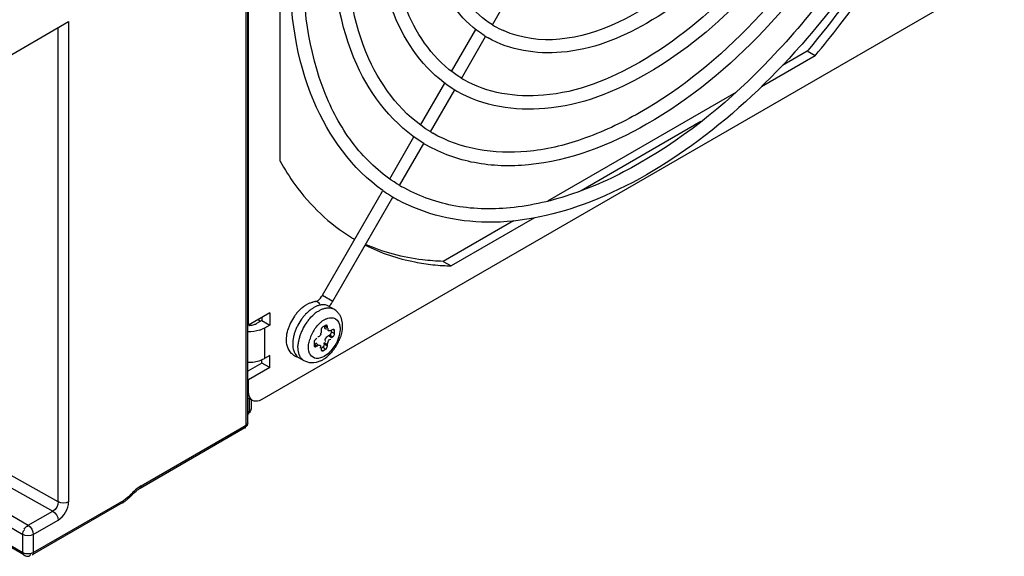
# Model space of a CAD drawing. Header units: inches. Extents: x 0 to 117, y 0 to 83.
# Tile 48 of 69: x 105.54 to 108.14, y 16.99 to 18.41. Entities that reach past the tile are written whole.
import ezdxf

# ---------------------------------------------------------------- set-up
doc = ezdxf.new("R2010")
doc.units = ezdxf.units.IN
doc.header["$LTSCALE"] = 6.431102
doc.header["$MEASUREMENT"] = 0
doc.layers.get('0').update_dxf_attribs({"linetype": 'CONTINUOUS'})

msp = doc.modelspace()

# ---------------------------------------------------------------- linework, layer by layer
at = {"color": 7, "linetype": 'CONTINUOUS'}
for p, q in [((106.1405, 17.346), (106.1405, 19.6518)), ((106.1362, 17.34), (106.1362, 19.6458)), ((106.1427, 17.6049), (106.1427, 19.5658)), ((106.2263, 18.0377), (106.2263, 19.0849)), ((108.1402, 18.5412), (106.1775, 17.4081)), ((106.787, 18.3984), (106.8509, 18.5092)), ((105.346, 18.2218), (105.667, 18.4071)), ((105.667, 18.4072), (105.667, 17.1372)), ((105.6395, 17.1373), (105.6395, 18.3913)), ((106.6794, 18.275), (106.7434, 18.3859)), ((106.7053, 18.2569), (106.7693, 18.3677)), ((107.619, 18.3287), (107.5539, 18.2911)), ((107.6215, 18.3316), (107.619, 18.3287)), ((107.6399, 18.3166), (107.619, 18.3287)), ((107.6399, 18.3166), (107.4983, 18.2349)), ((106.5973, 18.1329), (106.6616, 18.2443)), ((106.6236, 18.1154), (106.6876, 18.2262)), ((106.6943, 18.2223), (106.6931, 18.223)), ((107.4301, 18.2196), (106.9325, 17.9323)), ((107.3384, 18.1426), (107.0219, 17.9598)), ((106.5157, 17.9915), (106.5797, 18.1024)), ((106.5419, 17.9739), (106.6059, 18.0847)), ((106.6133, 18.0804), (106.6118, 18.0813)), ((106.3379, 17.6836), (106.4969, 17.959)), ((106.3652, 17.6678), (106.5242, 17.9432)), ((106.8426, 17.8804), (106.6569, 17.7732)), ((106.8986, 17.8886), (106.6778, 17.7612)), ((106.6569, 17.7732), (106.6778, 17.7612)), ((106.3379, 17.6836), (106.3652, 17.6678)), ((106.3682, 17.6467), (106.3543, 17.6547)), ((106.1984, 17.6371), (106.1427, 17.6049)), ((106.1775, 17.625), (106.1775, 17.617)), ((106.1984, 17.6371), (106.1984, 17.6049)), ((106.1427, 17.6049), (106.1408, 17.606)), ((106.1607, 17.6075), (106.1636, 17.609)), ((106.1775, 17.617), (106.1636, 17.609)), ((106.1775, 17.617), (106.1984, 17.6049)), ((106.1845, 17.5969), (106.1788, 17.594)), ((106.1984, 17.6049), (106.1845, 17.5969)), ((106.1845, 17.5969), (106.1845, 17.5165)), ((106.3462, 17.6038), (106.3393, 17.5998)), ((106.3448, 17.6014), (106.3511, 17.5978)), ((106.346, 17.5954), (106.3488, 17.5938)), ((106.3511, 17.601), (106.3462, 17.6038)), ((106.3511, 17.5978), (106.3511, 17.601)), ((106.3233, 17.5689), (106.3205, 17.5673)), ((106.3332, 17.5809), (106.3323, 17.5783)), ((106.3344, 17.5914), (106.3344, 17.5881)), ((106.3539, 17.5769), (106.3519, 17.5755)), ((106.3539, 17.5769), (106.3567, 17.5785)), ((106.3539, 17.5769), (106.3622, 17.5721)), ((106.365, 17.5737), (106.3567, 17.5785)), ((106.3615, 17.5869), (106.3615, 17.5906)), ((106.3615, 17.5869), (106.3699, 17.5821)), ((106.365, 17.593), (106.3622, 17.5914)), ((106.3622, 17.5721), (106.365, 17.5737)), ((106.3699, 17.5902), (106.365, 17.593)), ((106.3694, 17.5798), (106.3699, 17.5821)), ((106.3699, 17.5821), (106.3699, 17.5902)), ((106.3156, 17.5588), (106.3156, 17.5508)), ((106.3156, 17.5508), (106.3205, 17.548)), ((106.3233, 17.5496), (106.317, 17.5532)), ((106.3205, 17.548), (106.3233, 17.5496)), ((106.3228, 17.5552), (106.3255, 17.5536)), ((106.3322, 17.5456), (106.3315, 17.5441)), ((106.3344, 17.5431), (106.3344, 17.5399)), ((106.3347, 17.5441), (106.3379, 17.546)), ((106.3462, 17.5411), (106.3379, 17.546)), ((106.3393, 17.5371), (106.3462, 17.5411)), ((106.3511, 17.5528), (106.3428, 17.5576)), ((106.3428, 17.5544), (106.3428, 17.5576)), ((106.3428, 17.5544), (106.3511, 17.5496)), ((106.345, 17.5626), (106.3456, 17.5619)), ((106.3511, 17.5496), (106.3511, 17.5528)), ((106.1788, 17.5136), (106.1845, 17.5165)), ((106.1984, 17.5246), (106.1845, 17.5165)), ((106.1984, 17.4924), (106.1984, 17.5246)), ((106.2895, 17.5103), (106.2755, 17.5183)), ((106.3344, 17.5399), (106.3393, 17.5371)), ((106.1775, 17.5045), (106.1405, 17.4831)), ((106.1984, 17.4924), (106.1427, 17.4603)), ((106.1775, 17.5045), (106.1775, 17.5132)), ((106.1984, 17.4924), (106.1775, 17.5045)), ((106.1427, 17.4281), (106.1427, 17.4603)), ((106.1405, 17.4294), (106.1427, 17.4281)), ((106.1405, 17.4128), (106.1529, 17.4056)), ((106.1431, 17.4229), (106.1427, 17.4281)), ((106.1449, 17.3771), (106.1449, 17.4103)), ((106.1492, 17.4078), (106.1492, 17.3832)), ((106.1405, 17.3746), (106.1449, 17.3771)), ((106.1491, 17.3826), (106.1492, 17.3832)), ((106.1331, 17.3332), (105.8559, 17.1731)), ((105.8589, 17.1799), (106.1362, 17.34)), ((106.1405, 17.3459), (106.1405, 17.346)), ((105.6395, 17.1373), (105.4604, 17.2372)), ((105.4467, 17.213), (105.6253, 17.1133)), ((105.4484, 17.1409), (105.5598, 17.0755)), ((105.8103, 17.1356), (105.5705, 16.9971)), ((105.5736, 17.0039), (105.8134, 17.1423)), ((105.4344, 17.1169), (105.5457, 17.0515)), ((105.5598, 17.0755), (105.6253, 17.1133)), ((105.5736, 17.0514), (105.6391, 17.0892)), ((105.4344, 17.0682), (105.5457, 17.0039)), ((105.5488, 16.9971), (105.4374, 17.0614)), ((105.5457, 17.0039), (105.5457, 17.0515)), ((105.5736, 17.0514), (105.5736, 17.0039)), ((105.5661, 16.9972), (105.5668, 16.9986)), ((105.5708, 17.0026), (105.5736, 17.0039))]:
    msp.add_line(p, q, dxfattribs=at)
for centre, radius, start, end in [((106.919, 18.6137), 0.2525, 238.6327, 239.9274), ((106.9196, 18.6148), 0.2537, 239.9358, 245.933), ((106.9197, 18.6145), 0.2889, 237.7622, 238.6401), ((106.9192, 18.6138), 0.2881, 238.6401, 240.1842), ((106.0809, 19.6856), 2.0285, 318.5885, 318.7339), ((106.8646, 18.5194), 0.307, 238.7127, 239.9258), ((106.8652, 18.5202), 0.3434, 237.8432, 238.8548), ((106.8649, 18.5198), 0.3429, 238.8549, 239.9169), ((106.8102, 18.4251), 0.3615, 239.0055, 239.9883), ((106.8092, 18.4235), 0.3951, 238.9574, 240.0145), ((106.7559, 18.3311), 0.4518, 235.1629, 241.1701), ((106.7556, 18.3306), 0.4158, 239.1356, 239.9898), ((106.6698, 18.2527), 0.4885, 238.5214, 239.6617), ((106.6932, 18.3536), 0.5926, 263.8439, 266.4082), ((106.6945, 18.374), 0.613, 266.4058, 268.4433), ((106.2929, 17.7096), 0.052, 325.338, 329.9857), ((106.351, 17.5704), 0.1044, 131.705, 135.8393), ((106.3354, 17.5903), 0.0791, 118.6558, 124.9229), ((106.3622, 17.5714), 0.0924, 126.3591, 127.7012), ((106.357, 17.5787), 0.0835, 121.5565, 126.4199), ((106.3248, 17.6159), 0.0513, 98.4324, 104.0843), ((106.3521, 17.5864), 0.0744, 120.0068, 121.4914), ((106.3242, 17.6196), 0.0475, 95.5242, 98.3939), ((106.3207, 17.6574), 0.00945, 60.001, 95.9552), ((106.2969, 17.7065), 0.0785, 318.0811, 320.7795), ((106.2942, 17.7087), 0.0819, 320.7871, 325.4124), ((106.2933, 17.7093), 0.083, 325.3983, 329.9933), ((106.355, 17.6238), 0.0265, 60.0112, 71.3297), ((106.3485, 17.6125), 0.0395, 50.4168, 59.9929), ((106.3668, 17.5566), 0.1254, 145.2291, 154.3518), ((106.3644, 17.5582), 0.1226, 140.6421, 145.2442), ((106.3583, 17.5633), 0.1146, 135.8452, 140.6585), ((106.3896, 17.5438), 0.1315, 141.2726, 145.7311), ((106.382, 17.55), 0.1217, 136.6469, 141.2902), ((106.378, 17.5609), 0.0956, 126.1487, 130.1478), ((106.3477, 17.6115), 0.0407, 40.835, 50.3974), ((106.3459, 17.61), 0.0431, 31.4156, 40.824), ((106.1427, 17.6546), 0.0507, 270.8866, 275.0341), ((106.146, 17.6409), 0.0365, 288.5466, 293.775), ((106.1493, 17.6606), 0.0728, 288.7217, 293.8782), ((106.3566, 17.5607), 0.1145, 158.9809, 163.9049), ((106.3642, 17.5578), 0.1226, 154.3364, 158.9982), ((106.3898, 17.543), 0.1321, 154.2836, 158.698), ((106.3927, 17.5417), 0.1353, 145.7144, 154.3011), ((106.4065, 17.5337), 0.1351, 145.5155, 154.169), ((106.4033, 17.5359), 0.1312, 141.1206, 145.5317), ((106.4011, 17.5368), 0.1014, 145.7196, 154.3387), ((106.399, 17.5383), 0.0989, 141.2789, 145.7333), ((106.3816, 17.5549), 0.0748, 126.429, 132.0881), ((106.3764, 17.5619), 0.066, 123.8611, 126.3679), ((106.3726, 17.5676), 0.0592, 120.0455, 123.8861), ((106.3693, 17.5499), 0.1105, 163.2777, 168.2257), ((106.3806, 17.5465), 0.1222, 158.6794, 163.2775), ((106.3836, 17.5418), 0.1108, 163.1364, 168.0838), ((106.3949, 17.5384), 0.1226, 158.5117, 163.1358), ((106.404, 17.5348), 0.1323, 154.1518, 158.5311), ((106.392, 17.5405), 0.0917, 158.7423, 163.3437), ((106.3989, 17.5378), 0.0991, 154.3242, 158.7573), ((106.306, 17.5891), 0.0285, 343.2734, 348.292), ((106.3691, 17.5526), 0.0287, 126.8862, 131.7811), ((106.2753, 17.61), 0.1159, 336.6061, 341.4857), ((106.3687, 17.5447), 0.0956, 169.8464, 173.4526), ((106.3757, 17.5435), 0.1027, 168.1196, 169.8698), ((106.2713, 17.6117), 0.1202, 322.4914, 336.6218), ((106.2818, 17.5551), 0.0359, 235.6738, 240.4308), ((106.2825, 17.5563), 0.0373, 240.4366, 246.1467), ((106.2831, 17.5579), 0.0391, 246.1666, 255.0618), ((106.2887, 17.541), 0.0262, 233.2491, 239.9446), ((106.2986, 17.5825), 0.08, 300.0786, 305.8671), ((106.2927, 17.5908), 0.0902, 305.8207, 309.3703), ((106.2895, 17.5947), 0.0952, 309.3483, 310.5432), ((106.2876, 17.5969), 0.0982, 310.5456, 312.2385), ((106.285, 17.5998), 0.102, 312.2421, 314.6009), ((106.2828, 17.602), 0.1052, 314.5954, 315.9652), ((106.2813, 17.6035), 0.1073, 315.9655, 317.5014), ((106.2782, 17.6062), 0.1114, 317.5149, 320.9059), ((106.2751, 17.6088), 0.1154, 320.894, 322.4582), ((106.1428, 17.6086), 0.102, 268.6949, 271.1243), ((106.3029, 17.575), 0.0714, 294.5455, 300.0621), ((105.9349, 17.0635), 0.1395, 135.8845, 137.6011), ((105.927, 17.0714), 0.1284, 130.5231, 135.9414), ((105.8941, 17.107), 0.0764, 120.0167, 122.2739), ((105.7717, 17.2024), 0.0771, 300.0112, 302.2762), ((105.7682, 17.208), 0.0838, 302.3028, 306.5461), ((105.7821, 17.1964), 0.0624, 300.014, 302.2928), ((105.7797, 17.2002), 0.0669, 302.2912, 304.4564), ((105.7644, 17.2131), 0.0901, 306.5188, 308.5246)]:
    msp.add_arc(centre, radius, start, end, dxfattribs=at)
for points, knots in [([(107.5717, 18.8432), (107.5221, 18.7596), (107.3542, 18.5228), (107.0059, 18.2983), (106.8162, 18.3831)], [0, 0, 0, 0, 0.318666, 1, 1, 1, 1]), ([(107.6057, 18.8311), (107.5527, 18.7406), (107.4325, 18.5784), (107.2157, 18.3988), (106.9872, 18.3072), (106.8332, 18.3311), (106.776, 18.3638)], [0, 0, 0, 0, 0.304314, 0.579481, 0.808713, 1, 1, 1, 1]), ([(107.6534, 18.796), (107.5914, 18.691), (107.4518, 18.5032), (107.2021, 18.2965), (106.9445, 18.1919), (106.7729, 18.2177), (106.7108, 18.2537)], [0, 0, 0, 0, 0.310475, 0.589443, 0.817237, 1, 1, 1, 1]), ([(107.6874, 18.7839), (107.6239, 18.6753), (107.4799, 18.4805), (107.2201, 18.2649), (106.9467, 18.1548), (106.7625, 18.1832), (106.6943, 18.2223)], [0, 0, 0, 0, 0.304819, 0.580364, 0.809492, 1, 1, 1, 1]), ([(106.7655, 18.3701), (106.7104, 18.4049), (106.6175, 18.5268), (106.5983, 18.6729), (106.5983, 18.7509)], [0, 0, 0, 0, 0.454904, 1, 1, 1, 1]), ([(107.7351, 18.7488), (107.6627, 18.6257), (107.4994, 18.406), (107.2446, 18.1931), (107.0312, 18.093), (106.846, 18.0478), (106.7025, 18.0698), (106.6294, 18.1121)], [0, 0, 0, 0, 0.309599, 0.587992, 0.709142, 0.816904, 1, 1, 1, 1]), ([(106.7876, 18.3981), (106.7373, 18.4287), (106.6509, 18.5418), (106.6337, 18.6772), (106.6337, 18.7509)], [0, 0, 0, 0, 0.444097, 1, 1, 1, 1]), ([(107.7689, 18.7365), (107.695, 18.6098), (107.5271, 18.3829), (107.2258, 18.1306), (106.9463, 18.0208), (106.741, 18.0261), (106.6522, 18.0582), (106.6133, 18.0804)], [0, 0, 0, 0, 0.304418, 0.579578, 0.808141, 0.906998, 1, 1, 1, 1]), ([(107.8168, 18.7017), (107.7339, 18.5603), (107.5469, 18.3081), (107.2544, 18.0639), (107.0101, 17.9485), (106.8409, 17.9082), (106.6833, 17.9124), (106.5887, 17.9469), (106.5477, 17.9706)], [0, 0, 0, 0, 0.308562, 0.586161, 0.707041, 0.814643, 0.910762, 1, 1, 1, 1]), ([(106.6824, 18.2295), (106.6167, 18.2708), (106.5056, 18.4163), (106.4827, 18.5909), (106.4827, 18.6842)], [0, 0, 0, 0, 0.454093, 1, 1, 1, 1]), ([(106.7052, 18.257), (106.6441, 18.2942), (106.5391, 18.4309), (106.5182, 18.5951), (106.5182, 18.6842)], [0, 0, 0, 0, 0.445049, 1, 1, 1, 1]), ([(107.8424, 18.6753), (107.825, 18.646), (107.7537, 18.5315), (107.672, 18.4234), (107.6056, 18.3477)], [0, 0, 0, 0, 0.253022, 1, 1, 1, 1]), ([(107.8633, 18.6748), (107.8454, 18.6443), (107.7722, 18.5249), (107.689, 18.4117), (107.6215, 18.3316)], [0, 0, 0, 0, 0.252472, 1, 1, 1, 1]), ([(107.6399, 18.3166), (107.6624, 18.3432), (107.7512, 18.4532), (107.8304, 18.5709), (107.8842, 18.6627)], [0, 0, 0, 0, 0.246719, 1, 1, 1, 1]), ([(106.6055, 18.085), (106.5274, 18.132), (106.3943, 18.302), (106.3672, 18.5076), (106.3672, 18.6175)], [0, 0, 0, 0, 0.453195, 1, 1, 1, 1]), ([(106.624, 18.1152), (106.5518, 18.1586), (106.4274, 18.3193), (106.4027, 18.5127), (106.4027, 18.6175)], [0, 0, 0, 0, 0.445636, 1, 1, 1, 1]), ([(106.4978, 17.9603), (106.416, 18.0172), (106.2803, 18.2075), (106.2517, 18.431), (106.2517, 18.5508)], [0, 0, 0, 0, 0.454016, 1, 1, 1, 1]), ([(106.5423, 17.9737), (106.5018, 17.9979), (106.4258, 18.0636), (106.3122, 18.2535), (106.2871, 18.4304), (106.2871, 18.5508)], [0, 0, 0, 0, 0.215984, 0.449083, 1, 1, 1, 1]), ([(107.6022, 18.3439), (107.5205, 18.2513), (107.3506, 18.09), (107.0678, 17.9229), (106.7868, 17.8562), (106.6089, 17.8963), (106.538, 17.9353)], [0, 0, 0, 0, 0.304023, 0.572406, 0.800604, 1, 1, 1, 1]), ([(106.2263, 18.0377), (106.238, 18.0165), (106.2873, 17.9382), (106.3565, 17.8718), (106.4147, 17.8361)], [0, 0, 0, 0, 0.261662, 1, 1, 1, 1]), ([(106.4508, 17.8161), (106.4921, 17.7953), (106.5522, 17.7753), (106.6138, 17.7661), (106.6296, 17.7644)], [0, 0, 0, 0, 0.743453, 1, 1, 1, 1]), ([(106.6569, 17.7732), (106.6388, 17.7737), (106.5687, 17.7787), (106.4994, 17.7968), (106.4518, 17.8178)], [0, 0, 0, 0, 0.258679, 1, 1, 1, 1]), ([(106.3197, 17.6669), (106.3205, 17.667), (106.3272, 17.6694), (106.3322, 17.675), (106.3357, 17.68)], [0, 0, 0, 0, 0.120744, 1, 1, 1, 1]), ([(106.2975, 17.6597), (106.2987, 17.6604), (106.3011, 17.6616), (106.3036, 17.6627), (106.3049, 17.6632)], [0, 0, 0, 0, 0.504323, 1, 1, 1, 1]), ([(106.3049, 17.6632), (106.3061, 17.6637), (106.3086, 17.6646), (106.3111, 17.6653), (106.3123, 17.6656)], [0, 0, 0, 0, 0.504409, 1, 1, 1, 1]), ([(106.3225, 17.6546), (106.3212, 17.6541), (106.3186, 17.6529), (106.3162, 17.6515), (106.3149, 17.6508)], [0, 0, 0, 0, 0.49167, 1, 1, 1, 1]), ([(106.3297, 17.657), (106.3285, 17.6567), (106.326, 17.656), (106.3237, 17.6551), (106.3225, 17.6546)], [0, 0, 0, 0, 0.491023, 1, 1, 1, 1]), ([(106.3288, 17.6428), (106.3301, 17.6435), (106.3326, 17.6449), (106.3352, 17.6461), (106.3365, 17.6466)], [0, 0, 0, 0, 0.508463, 1, 1, 1, 1]), ([(106.3364, 17.6583), (106.3353, 17.6582), (106.333, 17.6578), (106.3308, 17.6573), (106.3297, 17.657)], [0, 0, 0, 0, 0.49074, 1, 1, 1, 1]), ([(106.3365, 17.6466), (106.3378, 17.6471), (106.3402, 17.648), (106.3427, 17.6488), (106.344, 17.6491)], [0, 0, 0, 0, 0.509313, 1, 1, 1, 1]), ([(106.344, 17.6491), (106.3452, 17.6494), (106.3477, 17.6499), (106.3502, 17.6502), (106.3514, 17.6503)], [0, 0, 0, 0, 0.510226, 1, 1, 1, 1]), ([(106.3514, 17.6503), (106.3525, 17.6504), (106.3545, 17.6504), (106.3565, 17.6503), (106.3575, 17.6502)], [0, 0, 0, 0, 0.507714, 1, 1, 1, 1]), ([(106.3575, 17.6502), (106.3585, 17.65), (106.3605, 17.6497), (106.3625, 17.6492), (106.3634, 17.6488)], [0, 0, 0, 0, 0.505399, 1, 1, 1, 1]), ([(106.1738, 17.6145), (106.1727, 17.6151), (106.1706, 17.6166), (106.1688, 17.6185), (106.168, 17.6195)], [0, 0, 0, 0, 0.494968, 1, 1, 1, 1]), ([(106.1737, 17.6147), (106.1728, 17.6155), (106.171, 17.6171), (106.1695, 17.619), (106.1688, 17.62)], [0, 0, 0, 0, 0.492948, 1, 1, 1, 1]), ([(106.3216, 17.6381), (106.3228, 17.6389), (106.3252, 17.6406), (106.3276, 17.6421), (106.3288, 17.6428)], [0, 0, 0, 0, 0.508339, 1, 1, 1, 1]), ([(106.343, 17.6189), (106.3439, 17.6194), (106.3458, 17.6204), (106.3477, 17.6213), (106.3487, 17.6217)], [0, 0, 0, 0, 0.508943, 1, 1, 1, 1]), ([(106.3428, 17.6026), (106.3428, 17.601), (106.3431, 17.5982), (106.3444, 17.5953), (106.3455, 17.5946)], [0, 0, 0, 0, 0.548031, 1, 1, 1, 1]), ([(106.3495, 17.6039), (106.3491, 17.6042), (106.3479, 17.6045), (106.3468, 17.6041), (106.3462, 17.6038)], [0, 0, 0, 0, 0.473706, 1, 1, 1, 1]), ([(106.3511, 17.601), (106.3511, 17.6016), (106.3508, 17.6028), (106.35, 17.6036), (106.3495, 17.6039)], [0, 0, 0, 0, 0.526298, 1, 1, 1, 1]), ([(106.3539, 17.5898), (106.3531, 17.5902), (106.3519, 17.593), (106.3533, 17.5953), (106.354, 17.5968)], [0, 0, 0, 0, 0.343148, 1, 1, 1, 1]), ([(106.3683, 17.5931), (106.3679, 17.5933), (106.3667, 17.5936), (106.3655, 17.5933), (106.365, 17.593)], [0, 0, 0, 0, 0.473706, 1, 1, 1, 1]), ([(106.3842, 17.6004), (106.3847, 17.5962), (106.3843, 17.5773), (106.3765, 17.5591), (106.3683, 17.547)], [0, 0, 0, 0, 0.222121, 1, 1, 1, 1]), ([(106.3699, 17.5902), (106.3699, 17.5908), (106.3696, 17.5919), (106.3688, 17.5928), (106.3683, 17.5931)], [0, 0, 0, 0, 0.526298, 1, 1, 1, 1]), ([(106.3323, 17.5783), (106.3316, 17.5768), (106.3303, 17.5739), (106.3268, 17.5731), (106.3255, 17.5735)], [0, 0, 0, 0, 0.548501, 1, 1, 1, 1]), ([(106.3344, 17.5881), (106.3344, 17.5874), (106.3343, 17.5858), (106.334, 17.5841), (106.3338, 17.5833)], [0, 0, 0, 0, 0.464113, 1, 1, 1, 1]), ([(106.3622, 17.5914), (106.3609, 17.5906), (106.3582, 17.5895), (106.3551, 17.5892), (106.3539, 17.5898)], [0, 0, 0, 0, 0.548025, 1, 1, 1, 1]), ([(106.365, 17.5737), (106.3661, 17.5743), (106.3678, 17.5763), (106.369, 17.5785), (106.3694, 17.5798)], [0, 0, 0, 0, 0.468166, 1, 1, 1, 1]), ([(106.2592, 17.5546), (106.2592, 17.5533), (106.2593, 17.5506), (106.2595, 17.5479), (106.2597, 17.5466)], [0, 0, 0, 0, 0.508585, 1, 1, 1, 1]), ([(106.2597, 17.5466), (106.2598, 17.5453), (106.2602, 17.5428), (106.2608, 17.5403), (106.2611, 17.539)], [0, 0, 0, 0, 0.509363, 1, 1, 1, 1]), ([(106.2895, 17.5103), (106.2868, 17.5118), (106.2761, 17.5209), (106.2731, 17.5363), (106.2732, 17.547)], [0, 0, 0, 0, 0.220452, 1, 1, 1, 1]), ([(106.2732, 17.547), (106.2732, 17.5484), (106.2733, 17.5513), (106.2735, 17.5542), (106.2737, 17.5556)], [0, 0, 0, 0, 0.492488, 1, 1, 1, 1]), ([(106.3156, 17.5508), (106.3156, 17.5502), (106.3159, 17.549), (106.3167, 17.5482), (106.3172, 17.5479)], [0, 0, 0, 0, 0.526298, 1, 1, 1, 1]), ([(106.3172, 17.5479), (106.3177, 17.5476), (106.3188, 17.5473), (106.32, 17.5477), (106.3205, 17.548)], [0, 0, 0, 0, 0.473706, 1, 1, 1, 1]), ([(106.3205, 17.5559), (106.3201, 17.5556), (106.3192, 17.555), (106.3185, 17.5542), (106.3181, 17.5537)], [0, 0, 0, 0, 0.43608, 1, 1, 1, 1]), ([(106.3233, 17.556), (106.3229, 17.5562), (106.3219, 17.5565), (106.321, 17.5561), (106.3205, 17.5559)], [0, 0, 0, 0, 0.456416, 1, 1, 1, 1]), ([(106.3233, 17.5496), (106.3242, 17.5501), (106.326, 17.5509), (106.328, 17.5514), (106.329, 17.5515)], [0, 0, 0, 0, 0.507622, 1, 1, 1, 1]), ([(106.329, 17.5515), (106.3295, 17.5516), (106.3304, 17.5516), (106.3312, 17.5514), (106.3316, 17.5512)], [0, 0, 0, 0, 0.535065, 1, 1, 1, 1]), ([(106.3316, 17.5512), (106.3323, 17.5508), (106.3334, 17.5488), (106.3326, 17.5468), (106.3322, 17.5456)], [0, 0, 0, 0, 0.371071, 1, 1, 1, 1]), ([(106.2615, 17.5254), (106.2606, 17.5261), (106.2588, 17.5274), (106.2571, 17.529), (106.2563, 17.5298)], [0, 0, 0, 0, 0.499389, 1, 1, 1, 1]), ([(106.3064, 17.5258), (106.3059, 17.5264), (106.3051, 17.5278), (106.3044, 17.5293), (106.304, 17.53)], [0, 0, 0, 0, 0.491767, 1, 1, 1, 1]), ([(106.3344, 17.5399), (106.3344, 17.5393), (106.3347, 17.5382), (106.3355, 17.5373), (106.336, 17.537)], [0, 0, 0, 0, 0.526298, 1, 1, 1, 1]), ([(106.336, 17.537), (106.3364, 17.5368), (106.3376, 17.5365), (106.3388, 17.5368), (106.3393, 17.5371)], [0, 0, 0, 0, 0.473706, 1, 1, 1, 1]), ([(106.1775, 17.4081), (106.1754, 17.4068), (106.1679, 17.4031), (106.1581, 17.4026), (106.1529, 17.4056)], [0, 0, 0, 0, 0.294978, 1, 1, 1, 1]), ([(106.1422, 17.3696), (106.1429, 17.37), (106.1441, 17.3726), (106.1429, 17.3748), (106.1422, 17.3762)], [0, 0, 0, 0, 0.343591, 1, 1, 1, 1]), ([(106.1449, 17.3771), (106.146, 17.3778), (106.1479, 17.3793), (106.149, 17.3815), (106.1491, 17.3826)], [0, 0, 0, 0, 0.546935, 1, 1, 1, 1]), ([(106.1335, 17.3324), (106.1342, 17.3328), (106.1354, 17.3354), (106.1341, 17.3377), (106.1335, 17.3391)], [0, 0, 0, 0, 0.343588, 1, 1, 1, 1]), ([(106.1362, 17.34), (106.1373, 17.3407), (106.1394, 17.3423), (106.1404, 17.3447), (106.1405, 17.3459)], [0, 0, 0, 0, 0.548707, 1, 1, 1, 1]), ([(105.8589, 17.1799), (105.8589, 17.1784), (105.8586, 17.1758), (105.8573, 17.1731), (105.8563, 17.1724)], [0, 0, 0, 0, 0.547727, 1, 1, 1, 1]), ([(105.8329, 17.1533), (105.8329, 17.1538), (105.8319, 17.1554), (105.8308, 17.1566), (105.83, 17.1574)], [0, 0, 0, 0, 0.321825, 1, 1, 1, 1]), ([(105.8107, 17.1348), (105.8115, 17.1352), (105.8126, 17.1378), (105.8114, 17.1401), (105.8107, 17.1415)], [0, 0, 0, 0, 0.343585, 1, 1, 1, 1]), ([(105.5484, 16.9964), (105.5477, 16.9968), (105.5466, 16.9994), (105.5479, 17.0016), (105.5485, 17.003)], [0, 0, 0, 0, 0.340364, 1, 1, 1, 1]), ([(105.5583, 16.9937), (105.5597, 16.9936), (105.5629, 16.9938), (105.5653, 16.9959), (105.5661, 16.9972)], [0, 0, 0, 0, 0.490546, 1, 1, 1, 1]), ([(105.5736, 17.0039), (105.5736, 17.0024), (105.5732, 16.9998), (105.572, 16.997), (105.571, 16.9964)], [0, 0, 0, 0, 0.549702, 1, 1, 1, 1])]:
    msp.add_open_spline(points, degree=3, knots=knots, dxfattribs=at)
for points in [[(106.2815, 17.6484), (106.2843, 17.6508), (106.2871, 17.6531), (106.2901, 17.6552)], [(106.3255, 17.6656), (106.3284, 17.6638), (106.3306, 17.6606), (106.3318, 17.6574)], [(106.3543, 17.6547), (106.349, 17.6578), (106.3425, 17.6588), (106.3364, 17.6583)], [(106.3057, 17.6446), (106.3013, 17.6412), (106.2973, 17.6375), (106.2935, 17.6335)], [(106.3012, 17.6183), (106.3057, 17.624), (106.3108, 17.6293), (106.3164, 17.634)], [(106.3487, 17.6217), (106.3535, 17.6236), (106.3589, 17.6248), (106.364, 17.6242)], [(106.364, 17.6242), (106.367, 17.6239), (106.37, 17.623), (106.3726, 17.6214)], [(106.3726, 17.6214), (106.3795, 17.6173), (106.3833, 17.6083), (106.3842, 17.6004)], [(106.3826, 17.6325), (106.3882, 17.6234), (106.3904, 17.6121), (106.3903, 17.6014)], [(106.1472, 17.6042), (106.1507, 17.6045), (106.1542, 17.6052), (106.1576, 17.6063)], [(106.3218, 17.6001), (106.3248, 17.6038), (106.328, 17.6073), (106.3315, 17.6104)], [(106.3393, 17.5998), (106.3365, 17.5982), (106.3344, 17.5946), (106.3344, 17.5914)], [(106.3903, 17.6014), (106.3901, 17.5919), (106.3882, 17.5823), (106.3852, 17.5732)], [(106.1727, 17.5916), (106.1624, 17.5881), (106.1513, 17.5867), (106.1405, 17.5869)], [(106.2454, 17.5483), (106.2411, 17.5623), (106.2426, 17.5783), (106.2466, 17.5924)], [(106.2612, 17.5725), (106.26, 17.5666), (106.2593, 17.5606), (106.2592, 17.5546)], [(106.3205, 17.5673), (106.3177, 17.5656), (106.3156, 17.5621), (106.3156, 17.5588)], [(106.35, 17.574), (106.3469, 17.5712), (106.3426, 17.566), (106.345, 17.5626)], [(106.3511, 17.5528), (106.3511, 17.5585), (106.3546, 17.5692), (106.36, 17.5674)], [(106.3615, 17.5869), (106.3615, 17.5837), (106.3595, 17.5801), (106.3567, 17.5785)], [(106.2563, 17.5298), (106.2512, 17.5348), (106.2475, 17.5414), (106.2454, 17.5483)], [(106.304, 17.53), (106.3009, 17.5371), (106.3005, 17.5454), (106.3014, 17.553)], [(106.3014, 17.553), (106.3019, 17.5577), (106.3029, 17.5623), (106.3042, 17.5667)], [(106.3428, 17.5544), (106.3428, 17.5511), (106.3407, 17.5476), (106.3379, 17.546)], [(106.3683, 17.547), (106.3615, 17.5371), (106.3529, 17.528), (106.3426, 17.5221)], [(106.3462, 17.5411), (106.3491, 17.5428), (106.3511, 17.5463), (106.3511, 17.5496)], [(106.2611, 17.539), (106.263, 17.5318), (106.267, 17.5245), (106.273, 17.52)], [(106.3215, 17.5167), (106.3156, 17.5173), (106.3097, 17.5209), (106.3064, 17.5258)], [(106.3426, 17.5221), (106.3363, 17.5185), (106.3287, 17.5159), (106.3215, 17.5167)], [(106.1448, 17.5066), (106.1564, 17.5068), (106.1682, 17.509), (106.1788, 17.5136)], [(106.3092, 17.5049), (106.3024, 17.5051), (106.2954, 17.5069), (106.2895, 17.5103)], [(106.3326, 17.5101), (106.3253, 17.5068), (106.3172, 17.5048), (106.3092, 17.5049)], [(106.1529, 17.4056), (106.1472, 17.4089), (106.1439, 17.4163), (106.1431, 17.4229)], [(106.1492, 17.3832), (106.1492, 17.379), (106.1462, 17.3726), (106.1421, 17.373)], [(106.1405, 17.346), (106.1405, 17.3419), (106.1375, 17.3354), (106.1334, 17.3358)], [(105.8589, 17.1799), (105.8535, 17.1768), (105.8484, 17.173), (105.8436, 17.169)], [(105.8319, 17.1576), (105.8276, 17.1529), (105.8228, 17.1486), (105.8176, 17.145)], [(105.8323, 17.1537), (105.8287, 17.1497), (105.8248, 17.146), (105.8205, 17.1426)], [(105.8323, 17.1537), (105.8364, 17.1581), (105.8407, 17.1622), (105.8454, 17.166)], [(105.8454, 17.166), (105.8479, 17.168), (105.8506, 17.1699), (105.8533, 17.1716)], [(105.6395, 17.1373), (105.6396, 17.128), (105.6335, 17.1178), (105.6253, 17.1133)], [(105.6391, 17.0892), (105.655, 17.0987), (105.6668, 17.1187), (105.667, 17.1372)], [(105.667, 17.1376), (105.6594, 17.1325), (105.6475, 17.1329), (105.6395, 17.1373)], [(105.6253, 17.1133), (105.6333, 17.1087), (105.6391, 17.0985), (105.6391, 17.0893)], [(105.5499, 17.0651), (105.552, 17.0687), (105.5549, 17.0741), (105.5589, 17.0735)], [(105.5598, 17.0755), (105.5678, 17.0708), (105.5736, 17.0607), (105.5736, 17.0514)], [(105.5457, 17.0515), (105.5458, 17.0557), (105.5469, 17.0608), (105.5502, 17.0635)], [(105.5736, 17.0515), (105.5655, 17.0468), (105.5538, 17.0468), (105.5457, 17.0515)], [(105.5457, 17.0039), (105.5503, 17.0013), (105.5558, 17.0004), (105.5611, 17.0006)], [(105.5488, 16.9971), (105.5517, 16.9955), (105.5549, 16.994), (105.5583, 16.9937)], [(105.5611, 17.0006), (105.5644, 17.0007), (105.5677, 17.0014), (105.5708, 17.0026)]]:
    msp.add_open_spline(points, degree=3, dxfattribs=at)

doc.saveas('drawing.dxf')
